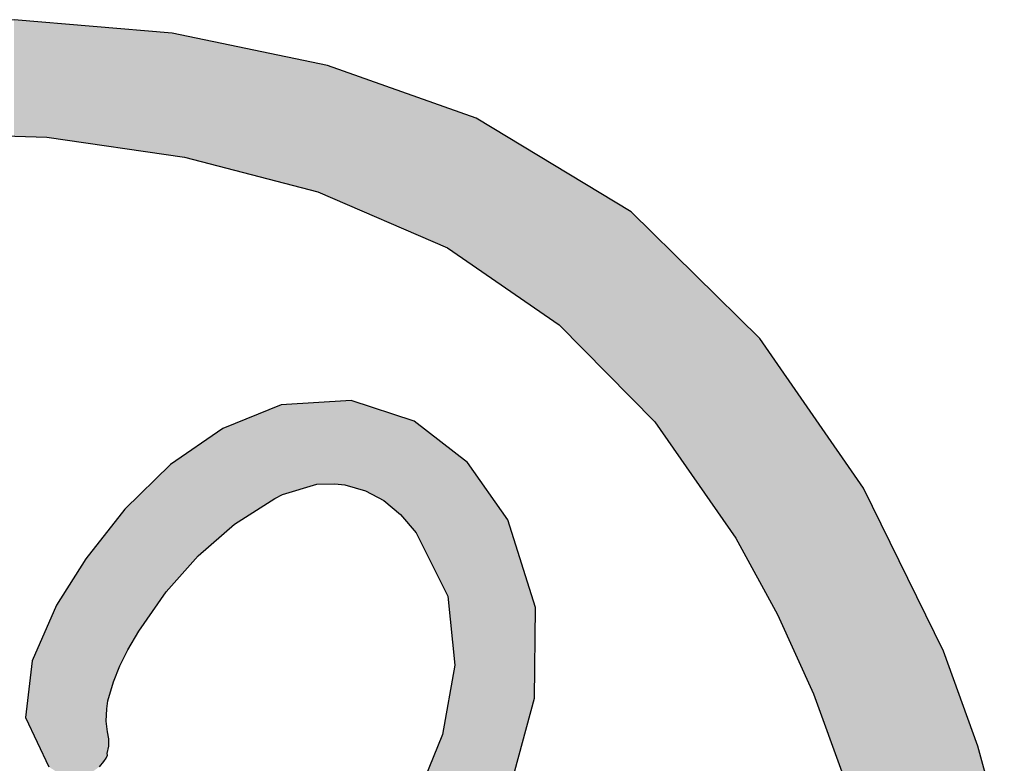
# Model space of a CAD drawing. Extents: x 1.5 to 29.6, y -198.1 to -103.6.
# Tile 29 of 35: x 4 to 7.1, y -118.8 to -116.5. Entities that reach past the tile are written whole.
import ezdxf

# ---------------------------------------------------------------- set-up
doc = ezdxf.new("R2010")
doc.units = 0
doc.layers.add('LAYER_3', color=7, linetype='CONTINUOUS')

# ---------------------------------------------------------------- blocks, each defined once
blk = doc.blocks.new('*U28')
at = {"layer": 'LAYER_3', "color": 1}
for points in [[(3.9397, -116.8395), (3.9397, -116.4716), (4.0437, -116.8427)], [(4.0437, -116.8427), (3.9397, -116.4716), (4.0437, -116.4804)], [(4.0437, -116.8427), (4.0437, -116.4804), (4.44, -116.9001)], [(4.44, -116.9001), (4.0437, -116.4804), (4.44, -116.5138)], [(4.44, -116.9001), (4.44, -116.5138), (4.4783, -116.9057)], [(4.4783, -116.9057), (4.44, -116.5138), (4.4783, -116.5218)], [(4.4783, -116.9057), (4.4783, -116.5218), (4.4783, -116.9057)], [(4.4783, -116.9057), (4.4783, -116.5218), (4.4783, -116.5218)], [(4.4783, -116.9057), (4.4783, -116.5218), (4.4805, -116.9062)], [(4.4805, -116.9062), (4.4783, -116.5218), (4.4805, -116.5223)], [(4.4805, -116.9062), (4.4805, -116.5223), (4.4982, -116.9109)], [(4.4982, -116.9109), (4.4805, -116.5223), (4.4982, -116.526)], [(4.4982, -116.9109), (4.4982, -116.526), (4.5062, -116.913)], [(4.5062, -116.913), (4.4982, -116.526), (4.5062, -116.5276)], [(4.5062, -116.913), (4.5062, -116.5276), (4.5389, -116.9215)], [(4.5389, -116.9215), (4.5062, -116.5276), (4.5389, -116.5345)], [(4.5389, -116.9215), (4.5389, -116.5345), (4.9004, -117.0161)], [(4.9004, -117.0161), (4.5389, -116.5345), (4.9004, -116.6103)], [(4.9004, -117.0161), (4.9004, -116.6103), (4.9307, -117.0292)], [(4.9307, -117.0292), (4.9004, -116.6103), (4.9307, -116.6167)], [(4.9307, -117.0292), (4.9307, -116.6167), (5.0772, -117.0924)], [(5.0772, -117.0924), (4.9307, -116.6167), (5.0772, -116.6686)], [(5.0772, -117.0924), (5.0772, -116.6686), (5.1491, -117.1234)], [(5.1491, -117.1234), (5.0772, -116.6686), (5.1491, -116.694)], [(5.1491, -117.1234), (5.1491, -116.694), (5.3096, -117.1927)], [(5.3096, -117.1927), (5.1491, -116.694), (5.3096, -116.7509)], [(5.3096, -117.1927), (5.3096, -116.7509), (5.4002, -117.2551)], [(5.4002, -117.2551), (5.3096, -116.7509), (5.4002, -116.7829)], [(5.4002, -117.2551), (5.4002, -116.7829), (5.4492, -117.2889)], [(5.4492, -117.2889), (5.4002, -116.7829), (5.4492, -116.8125)], [(5.4492, -117.2889), (5.4492, -116.8125), (5.6627, -117.4361)], [(5.6627, -117.4361), (5.4492, -116.8125), (5.6627, -116.9412)], [(5.6627, -117.4361), (5.6627, -116.9412), (5.6869, -117.4607)], [(5.6869, -117.4607), (5.6627, -116.9412), (5.6869, -116.9558)], [(5.6869, -117.4607), (5.6869, -116.9558), (5.751, -117.5258)], [(5.751, -117.5258), (5.6869, -116.9558), (5.751, -116.9944)], [(5.751, -117.5258), (5.751, -116.9944), (5.8911, -117.668)], [(5.8911, -117.668), (5.751, -116.9944), (5.8911, -117.0789)], [(5.8911, -117.668), (5.8911, -117.0789), (5.895, -117.672)], [(5.895, -117.672), (5.8911, -117.0789), (5.895, -117.0828)], [(5.895, -117.672), (5.895, -117.0828), (5.965, -117.743)], [(5.965, -117.743), (5.895, -117.0828), (5.965, -117.1516)], [(5.965, -117.743), (5.965, -117.1516), (6.2217, -118.11)], [(6.2217, -118.11), (5.965, -117.1516), (6.2217, -117.4042)], [(6.2217, -118.11), (6.2217, -117.4042), (6.2832, -118.2226)], [(6.2832, -118.2226), (6.2217, -117.4042), (6.2832, -117.4647)], [(6.2832, -118.2226), (6.2832, -117.4647), (6.2978, -118.2493)], [(6.2978, -118.2493), (6.2832, -117.4647), (6.2978, -117.4791)], [(6.2978, -118.2493), (6.2978, -117.4791), (6.3536, -118.3516)], [(6.3536, -118.3516), (6.2978, -117.4791), (6.3536, -117.5599)], [(6.3536, -118.3516), (6.3536, -117.5599), (6.4257, -118.511)], [(6.4257, -118.511), (6.3536, -117.5599), (6.4257, -117.664)], [(6.4257, -118.511), (6.4257, -117.664), (6.4669, -118.6022)], [(6.4669, -118.6022), (6.4257, -117.664), (6.4669, -117.7237)], [(6.4669, -118.6022), (6.4669, -117.7237), (6.5349, -118.7891)], [(6.5349, -118.7891), (6.4669, -117.7237), (6.5349, -117.822)], [(6.5349, -118.7891), (6.5349, -117.822), (6.5609, -118.8605)], [(6.5609, -118.8605), (6.5349, -117.822), (6.5609, -117.8596)], [(6.5609, -118.8605), (6.5609, -117.8596), (6.625, -119.113)], [(6.625, -119.113), (6.5609, -117.8596), (6.625, -117.9524)], [(6.625, -119.113), (6.625, -117.9524), (6.6287, -119.1273)], [(6.6287, -119.1273), (6.625, -117.9524), (6.6287, -117.9598)], [(6.6287, -119.1273), (6.6287, -117.9598), (6.6959, -119.3918)], [(6.6959, -119.3918), (6.6287, -117.9598), (6.6959, -118.0969)], [(6.6959, -119.3918), (6.6959, -118.0969), (6.6967, -119.3971)], [(6.6967, -119.3971), (6.6959, -118.0969), (6.6967, -118.0986)], [(6.6967, -119.3971), (6.6967, -118.0986), (6.7438, -119.6838)], [(6.7438, -119.6838), (6.6967, -118.0986), (6.7438, -118.1947)], [(6.7438, -119.6838), (6.7438, -118.1947), (6.7529, -119.975)], [(6.7529, -119.975), (6.7438, -118.1947), (6.7529, -118.2131)], [(6.7529, -120.841), (6.7529, -118.2131), (6.8141, -120.8046)], [(6.8141, -120.8046), (6.7529, -118.2131), (6.8141, -118.338)], [(6.8141, -120.8046), (6.8141, -118.338), (6.8777, -120.7337)], [(6.8777, -120.7337), (6.8141, -118.338), (6.8777, -118.4679)], [(6.8777, -120.7337), (6.8777, -118.4679), (6.9865, -120.6126)], [(6.9865, -120.6126), (6.8777, -118.4679), (6.9865, -118.7673)], [(6.9865, -120.6126), (6.9865, -118.7673), (7.0219, -120.5731)], [(7.0219, -120.5731), (6.9865, -118.7673), (7.0219, -118.8966)]]:
    blk.add_solid(points, dxfattribs=at)
blk = doc.blocks.new('*U29')
at = {"layer": 'LAYER_3', "color": 1}
for points in [[(4.8793, -117.9446), (4.8574, -117.6843), (4.8793, -117.6829)], [(4.8826, -117.9436), (4.8793, -117.6829), (4.8826, -117.6827)], [(4.8793, -117.9446), (4.8793, -117.6829), (4.8826, -117.9436)], [(4.8858, -117.9426), (4.8826, -117.6827), (4.8858, -117.6825)], [(4.8826, -117.9436), (4.8826, -117.6827), (4.8858, -117.9426)], [(4.8968, -117.9393), (4.8858, -117.6825), (4.8968, -117.6817)], [(4.8858, -117.9426), (4.8858, -117.6825), (4.8968, -117.9393)], [(4.9101, -117.9391), (4.8968, -117.6817), (4.9101, -117.6809)], [(4.8968, -117.9393), (4.8968, -117.6817), (4.9101, -117.9391)], [(4.9166, -117.939), (4.9101, -117.6809), (4.9166, -117.6805)], [(4.9101, -117.9391), (4.9101, -117.6809), (4.9166, -117.939)], [(4.9262, -117.9388), (4.9166, -117.6805), (4.9262, -117.6798)], [(4.9166, -117.939), (4.9166, -117.6805), (4.9262, -117.9388)], [(4.93, -117.9388), (4.9262, -117.6798), (4.93, -117.6796)], [(4.9262, -117.9388), (4.9262, -117.6798), (4.93, -117.9388)], [(4.931, -117.9388), (4.93, -117.6796), (4.931, -117.6795)], [(4.93, -117.9388), (4.93, -117.6796), (4.931, -117.9388)], [(4.931, -117.9388), (4.931, -117.6795), (4.9322, -117.9387)], [(4.9322, -117.9387), (4.931, -117.6795), (4.9322, -117.6795)], [(4.9328, -117.9387), (4.9322, -117.6795), (4.9328, -117.6794)], [(4.9322, -117.9387), (4.9322, -117.6795), (4.9328, -117.9387)], [(4.9328, -117.9387), (4.9328, -117.6794), (4.9331, -117.9387)], [(4.9331, -117.9387), (4.9328, -117.6794), (4.9331, -117.6794)], [(4.9366, -117.9387), (4.9331, -117.6794), (4.9366, -117.6792)], [(4.9331, -117.9387), (4.9331, -117.6794), (4.9366, -117.9387)], [(4.9389, -117.9386), (4.9366, -117.6792), (4.9389, -117.679)], [(4.9366, -117.9387), (4.9366, -117.6792), (4.9389, -117.9386)], [(4.9458, -117.9385), (4.9389, -117.679), (4.9458, -117.6786)], [(4.9389, -117.9386), (4.9389, -117.679), (4.9458, -117.9385)], [(4.9542, -117.9384), (4.9458, -117.6786), (4.9542, -117.678)], [(4.9458, -117.9385), (4.9458, -117.6786), (4.9542, -117.9384)], [(4.9581, -117.9388), (4.9542, -117.678), (4.9581, -117.6778)], [(4.9542, -117.9384), (4.9542, -117.678), (4.9581, -117.9388)], [(4.959, -117.9389), (4.9581, -117.6778), (4.959, -117.6777)], [(4.9581, -117.9388), (4.9581, -117.6778), (4.959, -117.9389)], [(4.972, -117.9402), (4.959, -117.6777), (4.972, -117.6769)], [(4.959, -117.9389), (4.959, -117.6777), (4.972, -117.9402)], [(4.9742, -117.9404), (4.972, -117.6769), (4.9742, -117.6767)], [(4.972, -117.9402), (4.972, -117.6769), (4.9742, -117.9404)], [(4.979, -117.9409), (4.9742, -117.6767), (4.979, -117.6764)], [(4.9742, -117.9404), (4.9742, -117.6767), (4.979, -117.9409)], [(4.9849, -117.9415), (4.979, -117.6764), (4.9849, -117.676)], [(4.979, -117.9409), (4.979, -117.6764), (4.9849, -117.9415)], [(4.9849, -117.9415), (4.9849, -117.676), (4.9855, -117.9415)], [(4.9855, -117.9415), (4.9849, -117.676), (4.9855, -117.676)], [(4.9869, -117.9419), (4.9855, -117.676), (4.9869, -117.6759)], [(4.9855, -117.9415), (4.9855, -117.676), (4.9869, -117.9419)], [(4.9892, -117.9426), (4.9869, -117.6759), (4.9892, -117.6758)], [(4.9869, -117.9419), (4.9869, -117.6759), (4.9892, -117.9426)], [(5.005, -117.9472), (4.9892, -117.6758), (5.005, -117.6748)], [(4.9892, -117.9426), (4.9892, -117.6758), (5.005, -117.9472)], [(5.005, -117.9472), (5.005, -117.6748), (5.0159, -117.9504)], [(5.0159, -117.9504), (5.005, -117.6748), (5.0159, -117.6783)], [(5.0159, -117.9504), (5.0159, -117.6783), (5.0182, -117.9511)], [(5.0182, -117.9511), (5.0159, -117.6783), (5.0182, -117.6791)], [(5.0182, -117.9511), (5.0182, -117.6791), (5.0204, -117.9518)], [(5.0204, -117.9518), (5.0182, -117.6791), (5.0204, -117.6798)], [(5.0204, -117.9518), (5.0204, -117.6798), (5.0247, -117.953)], [(5.0247, -117.953), (5.0204, -117.6798), (5.0247, -117.6812)], [(5.0247, -117.953), (5.0247, -117.6812), (5.0379, -117.9569)], [(5.0379, -117.9569), (5.0247, -117.6812), (5.0379, -117.6856)], [(4.7637, -117.9854), (4.7004, -117.7229), (4.7637, -117.6974)], [(4.7643, -117.9851), (4.7637, -117.6974), (4.7643, -117.6972)], [(4.7637, -117.9854), (4.7637, -117.6974), (4.7643, -117.9851)], [(4.7667, -117.9839), (4.7643, -117.6972), (4.7667, -117.6962)], [(4.7643, -117.9851), (4.7643, -117.6972), (4.7667, -117.9839)], [(4.7696, -117.9823), (4.7667, -117.6962), (4.7696, -117.695)], [(4.7667, -117.9839), (4.7667, -117.6962), (4.7696, -117.9823)], [(4.7728, -117.9806), (4.7696, -117.695), (4.7728, -117.6937)], [(4.7696, -117.9823), (4.7696, -117.695), (4.7728, -117.9806)], [(4.7756, -117.9792), (4.7728, -117.6937), (4.7756, -117.6926)], [(4.7728, -117.9806), (4.7728, -117.6937), (4.7756, -117.9792)], [(4.7845, -117.9745), (4.7756, -117.6926), (4.7845, -117.689)], [(4.7756, -117.9792), (4.7756, -117.6926), (4.7845, -117.9745)], [(4.7888, -117.9722), (4.7845, -117.689), (4.7888, -117.6887)], [(4.7845, -117.9745), (4.7845, -117.689), (4.7888, -117.9722)], [(4.7918, -117.9713), (4.7888, -117.6887), (4.7918, -117.6885)], [(4.7888, -117.9722), (4.7888, -117.6887), (4.7918, -117.9713)], [(4.8286, -117.9601), (4.7918, -117.6885), (4.8286, -117.6862)], [(4.7918, -117.9713), (4.7918, -117.6885), (4.8286, -117.9601)], [(4.8574, -117.9513), (4.8286, -117.6862), (4.8574, -117.6843)], [(4.8286, -117.9601), (4.8286, -117.6862), (4.8574, -117.9513)], [(4.8574, -117.9513), (4.8574, -117.6843), (4.8793, -117.9446)], [(5.0379, -117.9569), (5.0379, -117.6856), (5.04, -117.9575)], [(5.04, -117.9575), (5.0379, -117.6856), (5.04, -117.6863)], [(5.04, -117.9575), (5.04, -117.6863), (5.0438, -117.9586)], [(5.0438, -117.9586), (5.04, -117.6863), (5.0438, -117.6875)], [(5.0438, -117.9586), (5.0438, -117.6875), (5.0508, -117.9607)], [(5.0508, -117.9607), (5.0438, -117.6875), (5.0508, -117.6899)], [(5.0508, -117.9607), (5.0508, -117.6899), (5.0617, -117.9665)], [(5.0617, -117.9665), (5.0508, -117.6899), (5.0617, -117.6934)], [(5.0617, -117.9665), (5.0617, -117.6934), (5.0658, -117.9688)], [(5.0658, -117.9688), (5.0617, -117.6934), (5.0658, -117.6948)], [(5.0658, -117.9688), (5.0658, -117.6948), (5.07, -117.971)], [(5.07, -117.971), (5.0658, -117.6948), (5.07, -117.6962)], [(5.07, -117.971), (5.07, -117.6962), (5.0833, -117.9781)], [(5.0833, -117.9781), (5.07, -117.6962), (5.0833, -117.7005)], [(5.0833, -117.9781), (5.0833, -117.7005), (5.0839, -117.9785)], [(5.0839, -117.9785), (5.0833, -117.7005), (5.0839, -117.7008)], [(5.0839, -117.9785), (5.0839, -117.7008), (5.0891, -117.9813)], [(5.0891, -117.9813), (5.0839, -117.7008), (5.0891, -117.7025)], [(5.0891, -117.9813), (5.0891, -117.7025), (5.0983, -117.9862)], [(5.0983, -117.9862), (5.0891, -117.7025), (5.0983, -117.7055)], [(5.0983, -117.9862), (5.0983, -117.7055), (5.1084, -117.9917)], [(5.1084, -117.9917), (5.0983, -117.7055), (5.1084, -117.7088)], [(5.1084, -117.9917), (5.1084, -117.7088), (5.1406, -118.0185)], [(5.1406, -118.0185), (5.1084, -117.7088), (5.1406, -117.7195)], [(4.6513, -118.0566), (4.6363, -117.7487), (4.6513, -117.7427)], [(4.6875, -118.0337), (4.6513, -117.7427), (4.6875, -117.7281)], [(4.6513, -118.0566), (4.6513, -117.7427), (4.6875, -118.0337)], [(4.7004, -118.0255), (4.6875, -117.7281), (4.7004, -117.7229)], [(4.6875, -118.0337), (4.6875, -117.7281), (4.7004, -118.0255)], [(4.7004, -118.0255), (4.7004, -117.7229), (4.7637, -117.9854)], [(5.1406, -118.0185), (5.1406, -117.7195), (5.1609, -118.0355)], [(5.1609, -118.0355), (5.1406, -117.7195), (5.1609, -117.7261)], [(5.1609, -118.0355), (5.1609, -117.7261), (5.193, -118.0723)], [(5.193, -118.0723), (5.1609, -117.7261), (5.193, -117.7367)], [(5.193, -118.0723), (5.193, -117.7367), (5.2007, -118.0812)], [(5.2007, -118.0812), (5.193, -117.7367), (5.2007, -117.7393)], [(5.2007, -118.0812), (5.2007, -117.7393), (5.2046, -118.0857)], [(5.2046, -118.0857), (5.2007, -117.7393), (5.2046, -117.7406)], [(5.2046, -118.0857), (5.2046, -117.7406), (5.2098, -118.0917)], [(5.2098, -118.0917), (5.2046, -117.7406), (5.2098, -117.7446)], [(5.2098, -118.0917), (5.2098, -117.7446), (5.2109, -118.0929)], [(5.2109, -118.0929), (5.2098, -117.7446), (5.2109, -117.7454)], [(5.2109, -118.0929), (5.2109, -117.7454), (5.2111, -118.0931)], [(5.2111, -118.0931), (5.2109, -117.7454), (5.2111, -117.7455)], [(5.2111, -118.0931), (5.2111, -117.7455), (5.2602, -118.1917)], [(5.2602, -118.1917), (5.2111, -117.7455), (5.2602, -117.7836)], [(4.5995, -118.098), (4.5301, -117.8114), (4.5995, -117.7635)], [(4.6046, -118.0936), (4.5995, -117.7635), (4.6046, -117.7615)], [(4.5995, -118.098), (4.5995, -117.7635), (4.6046, -118.0936)], [(4.6363, -118.0661), (4.6046, -117.7615), (4.6363, -117.7487)], [(4.6046, -118.0936), (4.6046, -117.7615), (4.6363, -118.0661)], [(4.6363, -118.0661), (4.6363, -117.7487), (4.6513, -118.0566)], [(5.2602, -118.1917), (5.2602, -117.7836), (5.2939, -118.2593)], [(5.2939, -118.2593), (5.2602, -117.7836), (5.2939, -117.8098)], [(4.5012, -118.1885), (4.4847, -117.8428), (4.5012, -117.8314)], [(4.5013, -118.1884), (4.5012, -117.8314), (4.5013, -117.8313)], [(4.5012, -118.1885), (4.5012, -117.8314), (4.5013, -118.1884)], [(4.5086, -118.1802), (4.5013, -117.8313), (4.5086, -117.8263)], [(4.5013, -118.1884), (4.5013, -117.8313), (4.5086, -118.1802)], [(4.5215, -118.1657), (4.5086, -117.8263), (4.5215, -117.8174)], [(4.5086, -118.1802), (4.5086, -117.8263), (4.5215, -118.1657)], [(4.5301, -118.1582), (4.5215, -117.8174), (4.5301, -117.8114)], [(4.5215, -118.1657), (4.5215, -117.8174), (4.5301, -118.1582)], [(4.5301, -118.1582), (4.5301, -117.8114), (4.5995, -118.098)], [(5.2939, -118.2593), (5.2939, -117.8098), (5.2943, -118.2602)], [(5.2943, -118.2602), (5.2939, -117.8098), (5.2943, -117.8101)], [(5.2943, -118.2602), (5.2943, -117.8101), (5.3032, -118.278)], [(5.3032, -118.278), (5.2943, -117.8101), (5.3032, -117.817)], [(5.3032, -118.278), (5.3032, -117.817), (5.3111, -118.2938)], [(5.3111, -118.2938), (5.3032, -117.817), (5.3111, -117.8231)], [(5.3111, -118.2938), (5.3111, -117.8231), (5.3284, -118.4619)], [(5.3284, -118.4619), (5.3111, -117.8231), (5.3284, -117.8365)], [(5.3284, -118.4619), (5.3284, -117.8365), (5.3335, -118.5113)], [(5.3335, -118.5113), (5.3284, -117.8365), (5.3335, -117.8405)], [(4.4525, -118.2435), (4.4388, -117.8745), (4.4525, -117.865)], [(4.46, -118.235), (4.4525, -117.865), (4.46, -117.8598)], [(4.4525, -118.2435), (4.4525, -117.865), (4.46, -118.235)], [(4.4847, -118.2072), (4.46, -117.8598), (4.4847, -117.8428)], [(4.46, -118.235), (4.46, -117.8598), (4.4847, -118.2072)], [(4.4847, -118.2072), (4.4847, -117.8428), (4.5012, -118.1885)], [(5.3335, -119.2202), (5.3335, -117.8405), (5.334, -119.2194)], [(5.334, -119.2194), (5.3335, -117.8405), (5.334, -117.8409)], [(5.334, -119.2194), (5.334, -117.8409), (5.3471, -119.2001)], [(5.3471, -119.2001), (5.334, -117.8409), (5.3471, -117.8511)], [(5.3471, -119.2001), (5.3471, -117.8511), (5.3734, -119.1616)], [(5.3734, -119.1616), (5.3471, -117.8511), (5.3734, -117.8714)], [(4.4203, -118.2798), (4.3903, -117.9206), (4.4203, -117.8912)], [(4.4266, -118.2727), (4.4203, -117.8912), (4.4266, -117.8851)], [(4.4203, -118.2798), (4.4203, -117.8912), (4.4266, -118.2727)], [(4.4343, -118.2641), (4.4266, -117.8851), (4.4343, -117.8776)], [(4.4266, -118.2727), (4.4266, -117.8851), (4.4343, -118.2641)], [(4.4367, -118.2614), (4.4343, -117.8776), (4.4367, -117.876)], [(4.4343, -118.2641), (4.4343, -117.8776), (4.4367, -118.2614)], [(4.4388, -118.2589), (4.4367, -117.876), (4.4388, -117.8745)], [(4.4367, -118.2614), (4.4367, -117.876), (4.4388, -118.2589)], [(4.4388, -118.2589), (4.4388, -117.8745), (4.4525, -118.2435)], [(5.3734, -119.1616), (5.3734, -117.8714), (5.3758, -119.1581)], [(5.3758, -119.1581), (5.3734, -117.8714), (5.3758, -117.8748)], [(5.3758, -119.1581), (5.3758, -117.8748), (5.3775, -119.1555)], [(5.3775, -119.1555), (5.3758, -117.8748), (5.3775, -117.8773)], [(5.3775, -119.1555), (5.3775, -117.8773), (5.4121, -119.0872)], [(5.4121, -119.0872), (5.3775, -117.8773), (5.4121, -117.9263)], [(4.3903, -118.3231), (4.3761, -117.9345), (4.3903, -117.9206)], [(4.3903, -118.3231), (4.3903, -117.9206), (4.4203, -118.2798)], [(5.4121, -119.0872), (5.4121, -117.9263), (5.4158, -119.0799)], [(5.4158, -119.0799), (5.4121, -117.9263), (5.4158, -117.9315)], [(5.4158, -119.0799), (5.4158, -117.9315), (5.4409, -119.0302)], [(5.4409, -119.0302), (5.4158, -117.9315), (5.4409, -117.9671)], [(4.368, -118.3553), (4.3342, -117.9755), (4.368, -117.9424)], [(4.375, -118.3452), (4.368, -117.9424), (4.375, -117.9355)], [(4.368, -118.3553), (4.368, -117.9424), (4.375, -118.3452)], [(4.3761, -118.3436), (4.375, -117.9355), (4.3761, -117.9345)], [(4.375, -118.3452), (4.375, -117.9355), (4.3761, -118.3436)], [(4.3761, -118.3436), (4.3761, -117.9345), (4.3903, -118.3231)], [(4.3143, -118.4381), (4.3033, -118.0057), (4.3143, -117.9949)], [(4.3233, -118.4227), (4.3143, -117.9949), (4.3233, -117.9861)], [(4.3143, -118.4381), (4.3143, -117.9949), (4.3233, -118.4227)], [(4.3302, -118.4108), (4.3233, -117.9861), (4.3302, -117.9793)], [(4.3233, -118.4227), (4.3233, -117.9861), (4.3233, -118.4226)], [(4.3233, -118.4226), (4.3233, -117.9861), (4.3233, -117.9861)], [(4.3233, -118.4226), (4.3233, -117.9861), (4.3302, -118.4108)], [(4.3342, -118.4041), (4.3302, -117.9793), (4.3342, -117.9755)], [(4.3302, -118.4108), (4.3302, -117.9793), (4.3342, -118.4041)], [(4.3342, -118.4041), (4.3342, -117.9755), (4.368, -118.3553)], [(5.4409, -119.0302), (5.4409, -117.9671), (5.4541, -119.0041)], [(5.4541, -119.0041), (5.4409, -117.9671), (5.4541, -117.9858)], [(5.4541, -119.0041), (5.4541, -117.9858), (5.4566, -118.9991)], [(5.4566, -118.9991), (5.4541, -117.9858), (5.4566, -117.9894)], [(5.4566, -118.9991), (5.4566, -117.9894), (5.4946, -118.924)], [(5.4946, -118.924), (5.4566, -117.9894), (5.4946, -118.0431)], [(4.2868, -118.4889), (4.2743, -118.0384), (4.2868, -118.0226)], [(4.2896, -118.4832), (4.2868, -118.0226), (4.2896, -118.019)], [(4.2868, -118.4889), (4.2868, -118.0226), (4.2896, -118.4832)], [(4.2902, -118.482), (4.2896, -118.019), (4.2902, -118.0184)], [(4.2896, -118.4832), (4.2896, -118.019), (4.2902, -118.482)], [(4.2915, -118.4794), (4.2902, -118.0184), (4.2915, -118.0171)], [(4.2902, -118.482), (4.2902, -118.0184), (4.2915, -118.4794)], [(4.2997, -118.4629), (4.2915, -118.0171), (4.2997, -118.0091)], [(4.2915, -118.4794), (4.2915, -118.0171), (4.2997, -118.4629)], [(4.3033, -118.4569), (4.2997, -118.0091), (4.3033, -118.0057)], [(4.2997, -118.4629), (4.2997, -118.0091), (4.3033, -118.4569)], [(4.3033, -118.4569), (4.3033, -118.0057), (4.3143, -118.4381)], [(4.2718, -118.5203), (4.2545, -118.0636), (4.2718, -118.0416)], [(4.2743, -118.5138), (4.2718, -118.0416), (4.2743, -118.0384)], [(4.2718, -118.5203), (4.2718, -118.0416), (4.2743, -118.5138)], [(4.2743, -118.5138), (4.2743, -118.0384), (4.2868, -118.4889)], [(5.4946, -118.924), (5.4946, -118.0431), (5.5011, -118.9112)], [(5.5011, -118.9112), (5.4946, -118.0431), (5.5011, -118.0524)], [(5.5011, -118.9112), (5.5011, -118.0524), (5.507, -118.8994)], [(5.507, -118.8994), (5.5011, -118.0524), (5.507, -118.0712)], [(4.2352, -118.6335), (4.2349, -118.0884), (4.2352, -118.0881)], [(4.2355, -118.6314), (4.2352, -118.0881), (4.2355, -118.0877)], [(4.2352, -118.6335), (4.2352, -118.0881), (4.2355, -118.6314)], [(4.2366, -118.6243), (4.2355, -118.0877), (4.2366, -118.0863)], [(4.2355, -118.6314), (4.2355, -118.0877), (4.2366, -118.6243)], [(4.2393, -118.6154), (4.2366, -118.0863), (4.2393, -118.0829)], [(4.2366, -118.6243), (4.2366, -118.0863), (4.2393, -118.6154)], [(4.2394, -118.6148), (4.2393, -118.0829), (4.2394, -118.0827)], [(4.2393, -118.6154), (4.2393, -118.0829), (4.2394, -118.6148)], [(4.2528, -118.5704), (4.2394, -118.0827), (4.2528, -118.0658)], [(4.2394, -118.6148), (4.2394, -118.0827), (4.2528, -118.5704)], [(4.2545, -118.5649), (4.2528, -118.0658), (4.2545, -118.0636)], [(4.2528, -118.5704), (4.2528, -118.0658), (4.2545, -118.5649)], [(4.2545, -118.5649), (4.2545, -118.0636), (4.2718, -118.5203)], [(5.507, -118.8994), (5.507, -118.0712), (5.5088, -118.896)], [(5.5088, -118.896), (5.507, -118.0712), (5.5088, -118.0767)], [(5.5088, -118.896), (5.5088, -118.0767), (5.5322, -118.81)], [(5.5322, -118.81), (5.5088, -118.0767), (5.5322, -118.1511)], [(4.2235, -118.8163), (4.2094, -118.1208), (4.2235, -118.1029)], [(4.2241, -118.8155), (4.2235, -118.1029), (4.2241, -118.1021)], [(4.2235, -118.8163), (4.2235, -118.1029), (4.2241, -118.8155)], [(4.2305, -118.8065), (4.2241, -118.1021), (4.2305, -118.094)], [(4.2241, -118.8155), (4.2241, -118.1021), (4.2305, -118.8065)], [(4.231, -118.6795), (4.2305, -118.094), (4.231, -118.0934)], [(4.2305, -118.6884), (4.2305, -118.094), (4.231, -118.6795)], [(4.2328, -118.6493), (4.231, -118.0934), (4.2328, -118.0912)], [(4.231, -118.6795), (4.231, -118.0934), (4.2328, -118.6493)], [(4.2338, -118.6424), (4.2328, -118.0912), (4.2338, -118.0898)], [(4.2328, -118.6493), (4.2328, -118.0912), (4.2338, -118.6424)], [(4.2349, -118.6352), (4.2338, -118.0898), (4.2349, -118.0884)], [(4.2338, -118.6424), (4.2338, -118.0898), (4.2349, -118.6352)], [(4.2349, -118.6352), (4.2349, -118.0884), (4.2352, -118.6335)], [(4.1905, -118.8466), (4.1739, -118.1659), (4.1905, -118.1448)], [(4.1912, -118.8461), (4.1905, -118.1448), (4.1912, -118.1439)], [(4.1905, -118.8466), (4.1905, -118.1448), (4.1912, -118.8461)], [(4.2024, -118.838), (4.1912, -118.1439), (4.2024, -118.1297)], [(4.1912, -118.8461), (4.1912, -118.1439), (4.2024, -118.838)], [(4.2044, -118.8366), (4.2024, -118.1297), (4.2044, -118.1272)], [(4.2024, -118.838), (4.2024, -118.1297), (4.2044, -118.8366)], [(4.2094, -118.8329), (4.2044, -118.1272), (4.2094, -118.1208)], [(4.2044, -118.8366), (4.2044, -118.1272), (4.2094, -118.8329)], [(4.2094, -118.8329), (4.2094, -118.1208), (4.2235, -118.8163)], [(4.1663, -118.8599), (4.1533, -118.1963), (4.1663, -118.1755)], [(4.1739, -118.8587), (4.1663, -118.1755), (4.1739, -118.1659)], [(4.1663, -118.8599), (4.1663, -118.1755), (4.1739, -118.8587)], [(4.1739, -118.8587), (4.1739, -118.1659), (4.1905, -118.8466)], [(5.5322, -118.81), (5.5322, -118.1511), (5.5322, -118.8099)], [(5.5322, -118.8099), (5.5322, -118.1511), (5.5322, -118.1512)], [(5.5322, -118.8099), (5.5322, -118.1512), (5.5405, -118.7796)], [(5.5405, -118.7796), (5.5322, -118.1512), (5.5405, -118.1774)], [(5.5405, -118.7796), (5.5405, -118.1774), (5.5481, -118.7517)], [(5.5481, -118.7517), (5.5405, -118.1774), (5.5481, -118.2016)], [(4.1533, -118.862), (4.1318, -118.2304), (4.1533, -118.1963)], [(4.1533, -118.862), (4.1533, -118.1963), (4.1663, -118.8599)], [(5.5481, -118.7517), (5.5481, -118.2016), (5.5584, -118.7137)], [(5.5584, -118.7137), (5.5481, -118.2016), (5.5584, -118.2345)], [(4.1301, -118.8657), (4.1094, -118.2661), (4.1301, -118.2332)], [(4.1318, -118.8654), (4.1301, -118.2332), (4.1318, -118.2304)], [(4.1301, -118.8657), (4.1301, -118.2332), (4.1318, -118.8654)], [(4.1318, -118.8654), (4.1318, -118.2304), (4.1533, -118.862)], [(5.5584, -118.7137), (5.5584, -118.2345), (5.5732, -118.6597)], [(5.5732, -118.6597), (5.5584, -118.2345), (5.5732, -118.2812)], [(4.1059, -118.8606), (4.1014, -118.2788), (4.1059, -118.2716)], [(4.1079, -118.861), (4.1059, -118.2716), (4.1079, -118.2684)], [(4.1059, -118.8606), (4.1059, -118.2716), (4.1079, -118.861)], [(4.1094, -118.8613), (4.1079, -118.2684), (4.1094, -118.2661)], [(4.1079, -118.861), (4.1079, -118.2684), (4.1094, -118.8613)], [(4.1094, -118.8613), (4.1094, -118.2661), (4.1301, -118.8657)], [(4.0859, -118.8563), (4.0743, -118.3219), (4.0859, -118.3034)], [(4.1014, -118.8596), (4.0859, -118.3034), (4.1014, -118.2788)], [(4.0859, -118.8563), (4.0859, -118.3034), (4.1014, -118.8596)], [(4.1014, -118.8596), (4.1014, -118.2788), (4.1059, -118.8606)], [(5.5732, -118.6597), (5.5732, -118.2812), (5.5813, -118.6297)], [(5.5813, -118.6297), (5.5732, -118.2812), (5.5813, -118.3072)], [(4.0743, -118.8488), (4.0642, -118.3451), (4.0743, -118.3219)], [(4.0743, -118.8488), (4.0743, -118.3219), (4.0859, -118.8563)], [(5.5813, -118.6297), (5.5813, -118.3072), (5.5851, -118.616)], [(5.5851, -118.616), (5.5813, -118.3072), (5.5851, -118.319)], [(5.5851, -118.616), (5.5851, -118.319), (5.5885, -118.3299)], [(4.0642, -118.8423), (4.0496, -118.3784), (4.0642, -118.3451)], [(4.0642, -118.8423), (4.0642, -118.3451), (4.0743, -118.8488)], [(4.0496, -118.8329), (4.0392, -118.4023), (4.0496, -118.3784)], [(4.0496, -118.8329), (4.0496, -118.3784), (4.0642, -118.8423)], [(4.0317, -118.7953), (4.0243, -118.4363), (4.0317, -118.4193)], [(4.0381, -118.8086), (4.0317, -118.4193), (4.0381, -118.4048)], [(4.0317, -118.7953), (4.0317, -118.4193), (4.0381, -118.8086)], [(4.0392, -118.8109), (4.0381, -118.4048), (4.0392, -118.4023)], [(4.0381, -118.8086), (4.0381, -118.4048), (4.0392, -118.8109)], [(4.0392, -118.8109), (4.0392, -118.4023), (4.0496, -118.8329)], [(4.0222, -118.7753), (4.0021, -118.4872), (4.0222, -118.4411)], [(4.0243, -118.7797), (4.0222, -118.4411), (4.0243, -118.4363)], [(4.0222, -118.7753), (4.0222, -118.4411), (4.0243, -118.7797)], [(4.0243, -118.7797), (4.0243, -118.4363), (4.0317, -118.7953)], [(4.0005, -118.7296), (3.9973, -118.4981), (4.0005, -118.4908)], [(4.0007, -118.7301), (4.0005, -118.4908), (4.0007, -118.4903)], [(4.0005, -118.7296), (4.0005, -118.4908), (4.0007, -118.7301)], [(4.0021, -118.733), (4.0007, -118.4903), (4.0021, -118.4872)], [(4.0007, -118.7301), (4.0007, -118.4903), (4.0021, -118.733)], [(4.0021, -118.733), (4.0021, -118.4872), (4.0222, -118.7753)], [(3.9973, -118.723), (3.9918, -118.5436), (3.9973, -118.4981)], [(3.9973, -118.723), (3.9973, -118.4981), (4.0005, -118.7296)], [(5.3335, -119.2202), (5.3284, -118.5398), (5.3335, -118.5113)], [(3.9918, -118.7114), (3.9834, -118.6126), (3.9918, -118.5436)], [(3.9918, -118.7114), (3.9918, -118.5436), (3.9973, -118.723)], [(5.3284, -119.2277), (5.3111, -118.637), (5.3284, -118.5398)], [(5.3284, -119.2277), (5.3284, -118.5398), (5.3335, -119.2202)], [(3.9834, -118.6938), (3.9809, -118.6338), (3.9834, -118.6126)], [(3.9834, -118.6938), (3.9834, -118.6126), (3.9918, -118.7114)], [(3.9809, -118.6884), (3.9767, -118.6679), (3.9809, -118.6338)], [(3.9809, -118.6884), (3.9809, -118.6338), (3.9834, -118.6938)], [(5.3111, -119.2531), (5.3032, -118.6812), (5.3111, -118.637)], [(5.3111, -119.2531), (5.3111, -118.637), (5.3284, -119.2277)], [(3.9767, -118.6798), (3.9756, -118.6774), (3.9767, -118.6679)], [(3.9767, -118.6798), (3.9767, -118.6679), (3.9809, -118.6884)], [(4.2305, -118.8065), (4.2305, -118.6884), (4.231, -118.8058)], [(4.231, -118.8058), (4.2305, -118.6884), (4.231, -118.6924)], [(4.231, -118.8058), (4.231, -118.6924), (4.2328, -118.802)], [(4.2328, -118.802), (4.231, -118.6924), (4.2328, -118.7057)], [(4.2328, -118.802), (4.2328, -118.7057), (4.2338, -118.7996)], [(4.2338, -118.7996), (4.2328, -118.7057), (4.2338, -118.7137)], [(5.3032, -119.2647), (5.2943, -118.7309), (5.3032, -118.6812)], [(5.3032, -119.2647), (5.3032, -118.6812), (5.3111, -119.2531)], [(4.2338, -118.7908), (4.2338, -118.7137), (4.2349, -118.7861)], [(4.2349, -118.7861), (4.2338, -118.7137), (4.2349, -118.7221)], [(4.2349, -118.7861), (4.2349, -118.7221), (4.2352, -118.785)], [(4.2352, -118.785), (4.2349, -118.7221), (4.2352, -118.7234)], [(4.2352, -118.785), (4.2352, -118.7234), (4.2355, -118.7836)], [(4.2355, -118.7836), (4.2352, -118.7234), (4.2355, -118.725)], [(4.2355, -118.7836), (4.2355, -118.725), (4.2366, -118.7789)], [(4.2366, -118.7789), (4.2355, -118.725), (4.2366, -118.7303)], [(4.2366, -118.7789), (4.2366, -118.7303), (4.2393, -118.7674)], [(4.2393, -118.7674), (4.2366, -118.7303), (4.2393, -118.7437)], [(5.2939, -119.2783), (5.2602, -118.8146), (5.2939, -118.732)], [(5.2943, -119.2776), (5.2939, -118.732), (5.2943, -118.7309)], [(5.2939, -119.2783), (5.2939, -118.732), (5.2943, -119.2776)], [(5.2943, -119.2776), (5.2943, -118.7309), (5.3032, -119.2647)], [(4.2393, -118.7674), (4.2393, -118.7437), (4.2394, -118.7445)], [(4.2338, -118.7996), (4.2338, -118.7908), (4.2349, -118.7972)], [(4.2349, -118.7972), (4.2338, -118.7908), (4.2349, -118.7941)], [(4.2349, -118.7972), (4.2349, -118.7941), (4.2352, -118.7966)], [(4.2352, -118.7966), (4.2349, -118.7941), (4.2352, -118.7949)], [(4.2352, -118.7966), (4.2352, -118.7949), (4.2355, -118.7959)], [(5.2602, -119.3201), (5.2111, -118.9349), (5.2602, -118.8146)], [(5.2602, -119.3201), (5.2602, -118.8146), (5.2939, -119.2783)]]:
    blk.add_solid(points, dxfattribs=at)
blk = doc.blocks.new('BLOCK_2')
at = {"layer": 'LAYER_3'}
for points in [[(1.8297, -117.3673), (1.8326, -117.3688), (1.8355, -117.3693), (1.9794, -117.33), (2.1189, -117.2513), (2.255, -117.1595), (2.3888, -117.0809), (2.5746, -117.0051), (2.7713, -116.9458), (2.972, -116.9006), (3.1701, -116.8668), (3.6049, -116.8291), (4.0437, -116.8427), (4.4783, -116.9057), (4.9004, -117.0161), (5.3096, -117.1927), (5.6627, -117.4361), (5.965, -117.743), (6.2217, -118.11), (6.3536, -118.3516), (6.4669, -118.6022), (6.5609, -118.8605)], [(7.0701, -119.0726), (6.9865, -118.7673), (6.8777, -118.4679), (6.625, -117.9524), (6.2978, -117.4791), (5.8911, -117.0789), (5.4002, -116.7829), (4.9307, -116.6167), (4.44, -116.5138), (3.9397, -116.4716), (3.4419, -116.4878), (3.1648, -116.5218), (2.8929, -116.577), (2.6288, -116.6594), (2.3748, -116.7748), (2.2, -116.874), (2.0122, -117.0079), (1.8685, -117.1721), (1.8262, -117.3622), (1.8274, -117.365), (1.8297, -117.3673)], [(5.5088, -118.896), (5.5851, -118.616), (5.5885, -118.3299), (5.5011, -118.0524), (5.3734, -117.8714), (5.2046, -117.7406), (5.005, -117.6748), (4.7845, -117.689), (4.5995, -117.7635), (4.4343, -117.8776), (4.2896, -118.019), (4.1663, -118.1755), (4.0743, -118.3219), (3.9973, -118.4981), (3.9756, -118.6774), (4.0496, -118.8329)], [(4.2094, -118.8329), (4.2235, -118.8163), (4.231, -118.8058), (4.2355, -118.7959), (4.2338, -118.7908), (4.2393, -118.7674), (4.2394, -118.7445), (4.2349, -118.7221), (4.2305, -118.6884), (4.2328, -118.6493), (4.2366, -118.6243), (4.2545, -118.5649), (4.2743, -118.5138), (4.2997, -118.4629), (4.3342, -118.4041), (4.4203, -118.2798), (4.5215, -118.1657), (4.6363, -118.0661), (4.7637, -117.9854), (4.7888, -117.9722), (4.8968, -117.9393), (4.9542, -117.9384), (4.9855, -117.9415), (5.0508, -117.9607), (5.1084, -117.9917), (5.1609, -118.0355), (5.2111, -118.0931), (5.3111, -118.2938), (5.3335, -118.5113), (5.2943, -118.7309), (5.2098, -118.938)]]:
    blk.add_lwpolyline(points, dxfattribs=at)
at = {"layer": 'LAYER_3', "color": 1}
for name in ['*U28', '*U29']:
    blk.add_blockref(name, (0, 0), dxfattribs=at)

msp = doc.modelspace()

# ---------------------------------------------------------------- block references
at = {"layer": 'LAYER_3'}
msp.add_blockref('BLOCK_2', (0, 0), dxfattribs=at)

doc.saveas('drawing.dxf')
